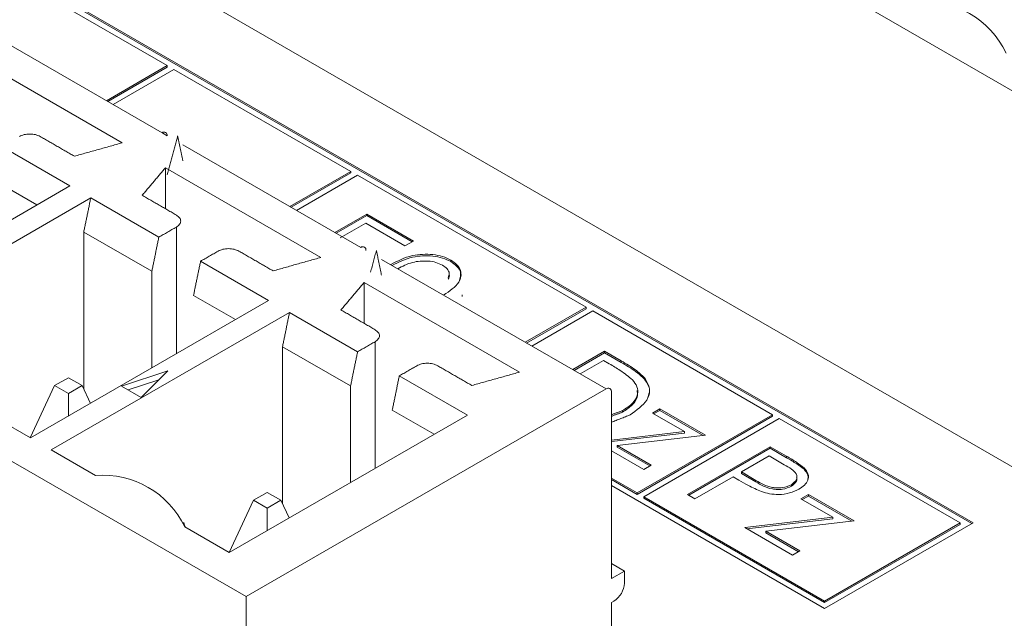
# Model space of a CAD drawing. Header units: inches. Extents: x 0.2 to 16.3, y 0.2 to 11.5.
# Tile 24 of 73: x 2.743 to 3.094, y 1.889 to 2.102. Entities that reach past the tile are written whole.
import ezdxf

# ---------------------------------------------------------------- set-up
doc = ezdxf.new("R2010")
doc.units = ezdxf.units.IN
doc.header["$MEASUREMENT"] = 0

msp = doc.modelspace()

# ---------------------------------------------------------------- linework, layer by layer
at = {"color": 7, "linetype": 'Continuous', "lineweight": 15}
for p, q in [((3.132622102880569, 1.921612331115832), (1.838616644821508, 2.668625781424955)), ((3.116122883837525, 2.065049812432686), (2.524640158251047, 2.406505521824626)), ((3.082534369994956, 1.922558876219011), (2.529011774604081, 2.242100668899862)), ((3.082062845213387, 1.922286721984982), (2.529011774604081, 2.24155630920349)), ((2.823852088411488, 1.896325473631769), (2.23236936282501, 2.237781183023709)), ((2.795752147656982, 2.085393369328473), (2.736228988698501, 2.119755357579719)), ((2.73059198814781, 2.098016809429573), (2.793878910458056, 2.061482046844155)), ((2.7796811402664, 2.0578928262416), (2.724374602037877, 2.089820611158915)), ((2.774105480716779, 2.072897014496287), (2.795752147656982, 2.085393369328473)), ((2.774576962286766, 2.072624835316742), (2.795752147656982, 2.084849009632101)), ((2.795752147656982, 2.084849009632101), (2.795752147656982, 2.085393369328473)), ((2.798109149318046, 2.084032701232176), (2.776462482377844, 2.071536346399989)), ((2.861051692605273, 2.047696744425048), (2.798109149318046, 2.084032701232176)), ((2.794187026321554, 2.061303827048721), (2.795734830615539, 2.06041029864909)), ((2.761102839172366, 2.042560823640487), (2.736883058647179, 2.056542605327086)), ((2.801302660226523, 2.057196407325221), (2.8645896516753, 2.02066160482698)), ((2.850391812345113, 2.017072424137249), (2.79508527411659, 2.049000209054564)), ((2.79508527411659, 2.034429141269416), (2.79508527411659, 2.049000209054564)), ((2.83940502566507, 2.03520038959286), (2.861051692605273, 2.047696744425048)), ((2.839876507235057, 2.034928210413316), (2.861051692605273, 2.047152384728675)), ((2.863408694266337, 2.04633607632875), (2.841762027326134, 2.033839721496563)), ((2.861051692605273, 2.047152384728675), (2.861051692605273, 2.047696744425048)), ((2.944748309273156, 1.999379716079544), (2.863408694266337, 2.04633607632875)), ((2.676325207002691, 1.993619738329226), (2.761102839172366, 2.042560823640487)), ((2.734396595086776, 2.044391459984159), (2.749335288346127, 2.03576753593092)), ((2.768526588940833, 2.038275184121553), (2.683748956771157, 1.989334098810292)), ((2.792746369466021, 2.024293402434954), (2.768526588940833, 2.038275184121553)), ((2.855391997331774, 2.025971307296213), (2.866725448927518, 2.032513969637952)), ((2.855863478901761, 2.025699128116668), (2.866725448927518, 2.031969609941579)), ((2.866725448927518, 2.032513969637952), (2.883345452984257, 2.022919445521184)), ((2.866725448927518, 2.031969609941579), (2.866725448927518, 2.032513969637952)), ((2.866725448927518, 2.031969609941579), (2.882873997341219, 2.022647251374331)), ((2.866347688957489, 2.029243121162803), (2.857282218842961, 2.024009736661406)), ((2.880323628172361, 2.021174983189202), (2.866347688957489, 2.029243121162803)), ((2.76604012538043, 2.026124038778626), (2.76604012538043, 1.970190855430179)), ((2.790259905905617, 2.012142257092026), (2.76604012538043, 2.026124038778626)), ((2.798982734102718, 2.027893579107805), (2.798982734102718, 1.982787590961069)), ((2.883345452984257, 2.022919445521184), (2.880323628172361, 2.021174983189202)), ((2.83181358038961, 2.001740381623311), (2.807593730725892, 2.015722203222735)), ((2.872013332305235, 2.01637600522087), (2.951910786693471, 1.970252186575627)), ((2.89659548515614, 2.015598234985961), (2.89659548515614, 2.016142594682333)), ((2.790259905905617, 2.012142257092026), (2.790259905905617, 1.977752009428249)), ((2.921102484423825, 1.976252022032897), (2.865795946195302, 2.008179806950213)), ((2.865795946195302, 1.993608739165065), (2.865795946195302, 2.008179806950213)), ((2.747035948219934, 1.95279929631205), (2.83181358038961, 2.001740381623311)), ((2.805107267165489, 2.003571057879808), (2.820045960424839, 1.994947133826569)), ((2.900720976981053, 2.003185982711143), (2.900720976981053, 2.003730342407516)), ((2.839237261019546, 1.997454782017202), (2.75445962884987, 1.948513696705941)), ((2.863457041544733, 1.983473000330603), (2.839237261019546, 1.997454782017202)), ((2.923101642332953, 1.986883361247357), (2.944748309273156, 1.999379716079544)), ((2.923573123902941, 1.986611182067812), (2.944748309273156, 1.998835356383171)), ((2.947105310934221, 1.998019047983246), (2.925458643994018, 1.985522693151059)), ((2.944748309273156, 1.998835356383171), (2.944748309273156, 1.999379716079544)), ((3.011111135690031, 1.961069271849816), (2.947105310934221, 1.998019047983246)), ((2.869693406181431, 1.987073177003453), (2.869693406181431, 1.941967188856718)), ((2.836750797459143, 1.985303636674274), (2.836750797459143, 1.929370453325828)), ((2.86097057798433, 1.971321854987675), (2.836750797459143, 1.985303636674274)), ((2.940003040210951, 1.97712639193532), (2.951336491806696, 1.98366905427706)), ((2.940474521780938, 1.976854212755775), (2.951336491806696, 1.983124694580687)), ((2.951336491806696, 1.98366905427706), (2.95728572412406, 1.980234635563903)), ((2.951336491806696, 1.983124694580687), (2.951336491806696, 1.98366905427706)), ((2.951336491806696, 1.983124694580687), (2.95728572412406, 1.97969027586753)), ((2.950958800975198, 1.980398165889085), (2.942647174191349, 1.975599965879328)), ((2.953030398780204, 1.979202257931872), (2.950958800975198, 1.980398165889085)), ((2.95728572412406, 1.97969027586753), (2.95728572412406, 1.980234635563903)), ((2.795920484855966, 1.976734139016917), (2.779447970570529, 1.971243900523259)), ((2.786410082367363, 1.967224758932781), (2.795920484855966, 1.976734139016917)), ((2.760565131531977, 1.974256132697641), (2.755663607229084, 1.971426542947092)), ((2.765466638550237, 1.971426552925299), (2.760565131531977, 1.974256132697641)), ((2.79270540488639, 1.973519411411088), (2.781801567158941, 1.969885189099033)), ((2.902524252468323, 1.96091997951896), (2.878304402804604, 1.974901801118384)), ((2.965572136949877, 1.973680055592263), (2.965572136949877, 1.974224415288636)), ((2.755663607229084, 1.971426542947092), (2.747022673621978, 1.952806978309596)), ((2.755663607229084, 1.971426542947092), (2.760565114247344, 1.96859696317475)), ((2.760565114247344, 1.96859696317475), (2.765466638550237, 1.971426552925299)), ((2.768390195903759, 1.965126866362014), (2.765466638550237, 1.971426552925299)), ((2.779447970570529, 1.971243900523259), (2.786410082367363, 1.967224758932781)), ((2.823852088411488, 1.896325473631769), (2.951910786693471, 1.970252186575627)), ((2.86097057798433, 1.971321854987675), (2.86097057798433, 1.936931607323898)), ((2.953766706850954, 1.969180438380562), (2.953766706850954, 1.902742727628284)), ((2.760565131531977, 1.960609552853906), (2.760565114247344, 1.96859696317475)), ((2.731245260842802, 1.961915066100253), (2.747035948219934, 1.95279929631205)), ((2.875817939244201, 1.962750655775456), (2.890756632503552, 1.954126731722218)), ((2.95776967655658, 1.961979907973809), (2.95776967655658, 1.962524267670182)), ((2.968334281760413, 1.961645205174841), (2.970978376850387, 1.963171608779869)), ((2.968805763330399, 1.961373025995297), (2.970978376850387, 1.962627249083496)), ((2.970978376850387, 1.963171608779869), (2.987220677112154, 1.953795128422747)), ((2.970978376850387, 1.962627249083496), (2.970978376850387, 1.963171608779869)), ((2.970978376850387, 1.962627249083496), (2.986436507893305, 1.953703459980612)), ((2.817746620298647, 1.911978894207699), (2.902524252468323, 1.96091997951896)), ((2.962922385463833, 1.933250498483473), (3.011111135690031, 1.961069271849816)), ((2.962922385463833, 1.9327061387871), (3.011111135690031, 1.960524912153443)), ((3.013468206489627, 1.959708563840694), (2.965279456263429, 1.931889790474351)), ((2.979731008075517, 1.95506601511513), (2.968334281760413, 1.961645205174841)), ((3.011111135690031, 1.960524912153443), (3.011111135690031, 1.961069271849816)), ((3.077820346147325, 1.922558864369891), (3.013468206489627, 1.959708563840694)), ((2.953766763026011, 1.952033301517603), (2.979731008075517, 1.95506601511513)), ((2.979731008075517, 1.954521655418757), (2.979731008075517, 1.95506601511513)), ((2.953766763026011, 1.95148894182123), (2.979731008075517, 1.954521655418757)), ((2.987220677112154, 1.953795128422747), (2.95581024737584, 1.950122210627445)), ((2.75445962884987, 1.948513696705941), (2.770250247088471, 1.939397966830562)), ((2.965312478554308, 1.941583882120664), (2.953766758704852, 1.948249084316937)), ((2.95581024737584, 1.950122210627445), (2.967956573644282, 1.943110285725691)), ((2.95581024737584, 1.949577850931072), (2.95581024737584, 1.950122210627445)), ((2.95581024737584, 1.949577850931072), (2.967485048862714, 1.942838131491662)), ((2.9807993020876, 1.932643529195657), (3.010262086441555, 1.949652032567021)), ((2.981270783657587, 1.932371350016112), (3.010262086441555, 1.949107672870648)), ((3.010262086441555, 1.949652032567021), (3.01604013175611, 1.946316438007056)), ((3.010262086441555, 1.949107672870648), (3.010262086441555, 1.949652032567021)), ((3.010262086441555, 1.949107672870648), (3.01604013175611, 1.945772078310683)), ((3.009884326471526, 1.946381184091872), (3.000063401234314, 1.940711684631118)), ((3.015272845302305, 1.943270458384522), (3.009884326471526, 1.946381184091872)), ((3.01604013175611, 1.945772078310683), (3.01604013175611, 1.946316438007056)), ((2.967956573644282, 1.943110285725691), (2.965312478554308, 1.941583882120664)), ((3.022308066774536, 1.94164260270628), (3.022308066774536, 1.942186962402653)), ((2.953766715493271, 1.93853595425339), (2.962922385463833, 1.933250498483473)), ((2.953766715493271, 1.937991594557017), (2.962922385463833, 1.9327061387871)), ((2.997041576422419, 1.938967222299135), (2.983443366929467, 1.93111714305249)), ((2.999148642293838, 1.937750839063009), (2.997041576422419, 1.938967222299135)), ((3.000063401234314, 1.940711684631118), (3.005156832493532, 1.93769634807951)), ((3.000063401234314, 1.940167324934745), (3.000063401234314, 1.940711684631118)), ((3.000063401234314, 1.940167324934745), (3.005156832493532, 1.937151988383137)), ((3.005156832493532, 1.937151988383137), (3.005156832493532, 1.93769634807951)), ((2.953766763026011, 1.935814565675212), (3.029631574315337, 1.892018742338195)), ((3.017834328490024, 1.935598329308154), (3.017834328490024, 1.936142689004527)), ((2.826374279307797, 1.930606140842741), (2.817733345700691, 1.911986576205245)), ((2.83127580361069, 1.93343573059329), (2.826374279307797, 1.930606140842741)), ((2.826374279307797, 1.930606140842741), (2.831275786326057, 1.927776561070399)), ((2.831275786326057, 1.927776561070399), (2.836177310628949, 1.930606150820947)), ((2.836177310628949, 1.930606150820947), (2.83127580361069, 1.93343573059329)), ((2.839100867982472, 1.924306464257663), (2.836177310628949, 1.930606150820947)), ((2.962922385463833, 1.9327061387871), (2.962922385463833, 1.933250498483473)), ((2.965279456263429, 1.931889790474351), (3.029631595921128, 1.894740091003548)), ((2.965279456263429, 1.931345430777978), (2.965279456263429, 1.931889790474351)), ((2.965279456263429, 1.931345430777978), (3.029631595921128, 1.894195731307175)), ((2.983443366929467, 1.93111714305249), (2.9807993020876, 1.932643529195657)), ((3.021216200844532, 1.931117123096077), (3.023860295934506, 1.932643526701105)), ((3.032612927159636, 1.924537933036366), (3.021216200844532, 1.931117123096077)), ((3.021687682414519, 1.930844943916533), (3.023860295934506, 1.932099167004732)), ((3.023860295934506, 1.932643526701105), (3.040102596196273, 1.923267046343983)), ((3.023860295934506, 1.932099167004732), (3.023860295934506, 1.932643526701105)), ((3.023860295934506, 1.932099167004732), (3.039318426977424, 1.923175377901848)), ((2.83127580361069, 1.919789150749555), (2.831275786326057, 1.927776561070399)), ((3.001196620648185, 1.920868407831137), (3.032612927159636, 1.924537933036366)), ((3.001980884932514, 1.920415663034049), (3.032612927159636, 1.923993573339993)), ((3.032612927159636, 1.923993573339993), (3.032612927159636, 1.924537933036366)), ((2.801955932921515, 1.921094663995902), (2.817746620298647, 1.911978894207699)), ((3.018194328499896, 1.911055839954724), (3.001196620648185, 1.920868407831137)), ((3.040102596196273, 1.923267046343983), (3.008692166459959, 1.919594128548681)), ((3.029631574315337, 1.892018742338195), (3.082534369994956, 1.922558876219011)), ((3.029631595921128, 1.894740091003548), (3.077820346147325, 1.922558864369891)), ((3.029631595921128, 1.894195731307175), (3.077820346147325, 1.922014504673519)), ((3.077820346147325, 1.922014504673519), (3.077820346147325, 1.922558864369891)), ((3.008692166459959, 1.919594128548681), (3.020838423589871, 1.912582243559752)), ((3.008692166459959, 1.919049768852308), (3.008692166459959, 1.919594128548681)), ((3.008692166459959, 1.919049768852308), (3.020366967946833, 1.912310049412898)), ((3.020838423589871, 1.912582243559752), (3.018194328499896, 1.911055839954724)), ((2.958406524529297, 1.905421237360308), (2.953766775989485, 1.908099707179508)), ((2.953766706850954, 1.902742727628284), (2.958406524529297, 1.905421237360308)), ((2.958406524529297, 1.905421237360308), (2.958406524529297, 1.901134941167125)), ((2.823852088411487, 1.762412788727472), (2.823852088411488, 1.896325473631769)), ((2.954694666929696, 1.894705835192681), (2.953766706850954, 1.894170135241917)), ((2.953766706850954, 1.894170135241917), (2.953766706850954, 1.81836138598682)), ((3.029631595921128, 1.894195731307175), (3.029631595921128, 1.894740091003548))]:
    msp.add_line(p, q, dxfattribs=at)
for centre, radius, start, end in [((3.065184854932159, 2.076124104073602), 0.03210889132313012, 25.24654996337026, 94.75882656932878), ((2.794603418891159, 2.060593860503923), 0.0011462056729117, 350.7845482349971, 129.204700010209), ((2.865314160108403, 2.019773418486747), 0.001146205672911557, 350.784548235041, 129.2047000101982), ((2.952635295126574, 1.969364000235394), 0.001146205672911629, 350.7845482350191, 129.204700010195), ((2.772914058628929, 1.907399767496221), 0.03210888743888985, 25.24654515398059, 94.75883137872), ((2.950347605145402, 1.901501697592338), 0.008067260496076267, 302.6055433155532, 357.3943024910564)]:
    msp.add_arc(centre, radius, start, end, dxfattribs=at)
for points, knots in [([(2.750543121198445, 2.060142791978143), (2.75000093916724, 2.060391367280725), (2.748916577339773, 2.060888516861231), (2.746831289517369, 2.06110125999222), (2.744746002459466, 2.060888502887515), (2.743661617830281, 2.06039135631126), (2.743119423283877, 2.060142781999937)], [0, 0, 0, 0, 0.2499990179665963, 0.4999970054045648, 0.7499974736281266, 1, 1, 1, 1]), ([(2.798982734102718, 2.027893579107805), (2.799413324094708, 2.028206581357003), (2.800274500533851, 2.028832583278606), (2.800643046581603, 2.030036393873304), (2.800274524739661, 2.03124020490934), (2.799413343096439, 2.031866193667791), (2.798982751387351, 2.032179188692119)], [0, 0, 0, 0, 0.2500025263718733, 0.5000029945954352, 0.7500009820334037, 1, 1, 1, 1]), ([(2.821253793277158, 2.019322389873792), (2.820711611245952, 2.019570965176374), (2.819627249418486, 2.020068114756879), (2.817541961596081, 2.020280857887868), (2.815456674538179, 2.020068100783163), (2.814372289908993, 2.019570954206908), (2.81383009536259, 2.019322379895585)], [0, 0, 0, 0, 0.2499990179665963, 0.4999970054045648, 0.7499974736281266, 1, 1, 1, 1]), ([(2.875233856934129, 2.014516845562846), (2.877656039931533, 2.015798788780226), (2.880998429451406, 2.017567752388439), (2.886601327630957, 2.01826954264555), (2.890264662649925, 2.018189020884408), (2.893802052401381, 2.01751225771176), (2.895664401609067, 2.01659911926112), (2.89659548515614, 2.016142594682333)], [0, 0, 0, 0, 0.3971682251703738, 0.5480555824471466, 0.6987229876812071, 0.849376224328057, 1, 1, 1, 1]), ([(2.875785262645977, 2.014198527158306), (2.878039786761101, 2.015386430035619), (2.881215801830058, 2.017059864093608), (2.886602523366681, 2.017723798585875), (2.890264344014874, 2.017645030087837), (2.89380213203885, 2.01696780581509), (2.89566442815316, 2.016054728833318), (2.89659548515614, 2.015598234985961)], [0, 0, 0, 0, 0.3797985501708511, 0.5350334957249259, 0.690042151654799, 0.845036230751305, 1, 1, 1, 1]), ([(2.893662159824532, 2.014347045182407), (2.892919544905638, 2.014697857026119), (2.891433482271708, 2.015399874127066), (2.888603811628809, 2.015838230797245), (2.885733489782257, 2.015818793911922), (2.881725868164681, 2.015187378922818), (2.879400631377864, 2.013923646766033), (2.877783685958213, 2.013044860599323)], [0, 0, 0, 0, 0.1590163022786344, 0.3182109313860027, 0.477182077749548, 0.6364378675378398, 1, 1, 1, 1]), ([(2.89659548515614, 2.016142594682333), (2.897394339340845, 2.015601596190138), (2.898992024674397, 2.014519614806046), (2.900593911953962, 2.01181310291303), (2.900028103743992, 2.007612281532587), (2.896209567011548, 2.005098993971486), (2.894031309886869, 2.003665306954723)], [0, 0, 0, 0, 0.151004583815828, 0.3020048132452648, 0.6018336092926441, 0.9999999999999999, 0.9999999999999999, 0.9999999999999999, 0.9999999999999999]), ([(2.89659548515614, 2.015598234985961), (2.897386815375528, 2.015058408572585), (2.89896945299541, 2.013978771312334), (2.900547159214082, 2.011520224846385), (2.899951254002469, 2.00968802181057), (2.89958547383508, 2.008563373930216)], [0, 0, 0, 0, 0.2785973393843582, 0.557186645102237, 0.9999999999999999, 0.9999999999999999, 0.9999999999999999, 0.9999999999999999]), ([(2.895694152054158, 2.009892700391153), (2.895906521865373, 2.010400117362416), (2.896345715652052, 2.011449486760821), (2.895440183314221, 2.013058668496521), (2.894254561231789, 2.013917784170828), (2.893662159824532, 2.014347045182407)], [0, 0, 0, 0, 0.3190151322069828, 0.6597428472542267, 1, 1, 1, 1]), ([(2.895694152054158, 2.009348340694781), (2.895995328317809, 2.009863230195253), (2.89633157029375, 2.01043806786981), (2.896033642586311, 2.010988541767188), (2.896002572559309, 2.011045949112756)], [0, 0, 0, 0, 0.8957128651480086, 1, 1, 1, 1]), ([(2.869693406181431, 1.987073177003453), (2.870123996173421, 1.987386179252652), (2.870985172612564, 1.988012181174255), (2.871353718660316, 1.989215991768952), (2.870985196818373, 1.990419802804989), (2.870124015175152, 1.99104579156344), (2.869693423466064, 1.991358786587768)], [0, 0, 0, 0, 0.2500025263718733, 0.5000029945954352, 0.7500009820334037, 1, 1, 1, 1]), ([(2.89196446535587, 1.978501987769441), (2.891422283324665, 1.978750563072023), (2.890337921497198, 1.979247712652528), (2.888252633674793, 1.979460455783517), (2.886167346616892, 1.979247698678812), (2.885082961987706, 1.978750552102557), (2.884540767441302, 1.978501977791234)], [0, 0, 0, 0, 0.2499990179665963, 0.4999970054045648, 0.7499974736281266, 1, 1, 1, 1]), ([(2.95728572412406, 1.980234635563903), (2.959054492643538, 1.979211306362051), (2.9622104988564, 1.977385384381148), (2.964545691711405, 1.975189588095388), (2.965572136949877, 1.974224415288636)], [0, 0, 0, 0, 0.5604451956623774, 1, 1, 1, 1]), ([(2.95728572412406, 1.97969027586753), (2.959054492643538, 1.978666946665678), (2.9622104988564, 1.976841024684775), (2.964545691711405, 1.974645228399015), (2.965572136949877, 1.973680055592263)], [0, 0, 0, 0, 0.5604451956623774, 1, 1, 1, 1]), ([(2.96125774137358, 1.973498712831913), (2.95987627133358, 1.974637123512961), (2.957407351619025, 1.9766716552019), (2.954368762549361, 1.978428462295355), (2.953030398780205, 1.979202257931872)], [0, 0, 0, 0, 0.5595443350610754, 1, 1, 1, 1]), ([(2.95776967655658, 1.962524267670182), (2.959053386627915, 1.963375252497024), (2.961618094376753, 1.965075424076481), (2.963260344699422, 1.968134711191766), (2.963138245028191, 1.971070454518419), (2.961884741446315, 1.972689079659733), (2.96125774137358, 1.973498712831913)], [0, 0, 0, 0, 0.280178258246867, 0.5597645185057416, 0.7797950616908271, 1, 1, 1, 1]), ([(2.965572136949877, 1.974224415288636), (2.96634521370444, 1.972939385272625), (2.967891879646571, 1.97036847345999), (2.966569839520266, 1.965396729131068), (2.962743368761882, 1.962662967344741), (2.960407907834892, 1.960994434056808)], [0, 0, 0, 0, 0.2802641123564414, 0.5607139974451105, 1, 1, 1, 1]), ([(2.965572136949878, 1.973680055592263), (2.966433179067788, 1.972386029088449), (2.967836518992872, 1.970277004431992), (2.967020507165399, 1.968095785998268), (2.966705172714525, 1.967252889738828)], [0, 0, 0, 0, 0.6135663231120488, 1, 1, 1, 1]), ([(2.95776967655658, 1.961979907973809), (2.959037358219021, 1.962829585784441), (2.961570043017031, 1.964527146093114), (2.963274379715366, 1.967339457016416), (2.962998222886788, 1.969066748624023), (2.962900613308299, 1.969677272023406)], [0, 0, 0, 0, 0.3931714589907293, 0.7855121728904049, 1, 1, 1, 1]), ([(3.01604013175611, 1.946316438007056), (3.017303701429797, 1.945591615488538), (3.019558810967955, 1.944298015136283), (3.0214684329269, 1.94283168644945), (3.022308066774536, 1.942186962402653)], [0, 0, 0, 0, 0.5603141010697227, 1, 1, 1, 1]), ([(3.01604013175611, 1.945772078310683), (3.017303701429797, 1.945047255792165), (3.019558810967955, 1.94375365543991), (3.0214684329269, 1.942287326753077), (3.022308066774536, 1.94164260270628)], [0, 0, 0, 0, 0.5603141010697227, 1, 1, 1, 1]), ([(3.017834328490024, 1.936142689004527), (3.018546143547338, 1.936707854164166), (3.019617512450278, 1.937558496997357), (3.019860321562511, 1.93895168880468), (3.019271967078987, 1.941014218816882), (3.017049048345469, 1.942268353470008), (3.015272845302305, 1.943270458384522)], [0, 0, 0, 0, 0.2489682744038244, 0.3747277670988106, 0.5003818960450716, 1, 1, 1, 1]), ([(3.022308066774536, 1.942186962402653), (3.022880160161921, 1.941483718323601), (3.024024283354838, 1.940077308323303), (3.023881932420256, 1.937858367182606), (3.022594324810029, 1.935987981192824), (3.021192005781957, 1.935078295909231), (3.020490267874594, 1.9346230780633)], [0, 0, 0, 0, 0.2797059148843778, 0.5593807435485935, 0.7795086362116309, 1, 1, 1, 1]), ([(3.022308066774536, 1.94164260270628), (3.022923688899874, 1.940938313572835), (3.023966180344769, 1.939745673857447), (3.023740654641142, 1.938428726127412), (3.023648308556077, 1.937889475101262)], [0, 0, 0, 0, 0.5905296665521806, 1, 1, 1, 1]), ([(3.007133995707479, 1.933699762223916), (3.005564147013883, 1.93440350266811), (3.002759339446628, 1.935660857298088), (3.000252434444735, 1.937111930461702), (2.999148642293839, 1.937750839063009)], [0, 0, 0, 0, 0.559699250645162, 1, 1, 1, 1]), ([(3.005156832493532, 1.93769634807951), (3.006945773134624, 1.936656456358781), (3.009184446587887, 1.93535513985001), (3.012833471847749, 1.934950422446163), (3.0153205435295, 1.935077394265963), (3.01683086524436, 1.935717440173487), (3.017834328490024, 1.936142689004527)], [0, 0, 0, 0, 0.4997239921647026, 0.6253526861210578, 0.751082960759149, 1, 1, 1, 1]), ([(3.017834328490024, 1.935598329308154), (3.018533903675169, 1.936161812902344), (3.019586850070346, 1.937009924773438), (3.019872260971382, 1.93822777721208), (3.019701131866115, 1.938724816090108), (3.019646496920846, 1.938883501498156)], [0, 0, 0, 0, 0.5740457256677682, 0.8640091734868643, 0.9999999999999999, 0.9999999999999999, 0.9999999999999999, 0.9999999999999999]), ([(3.005156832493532, 1.937151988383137), (3.006945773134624, 1.936112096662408), (3.009184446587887, 1.934810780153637), (3.012833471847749, 1.93440606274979), (3.0153205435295, 1.93453303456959), (3.01683086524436, 1.935173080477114), (3.017834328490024, 1.935598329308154)], [0, 0, 0, 0, 0.4997239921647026, 0.6253526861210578, 0.751082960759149, 1, 1, 1, 1]), ([(3.020490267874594, 1.9346230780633), (3.019448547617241, 1.934102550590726), (3.017368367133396, 1.933063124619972), (3.013527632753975, 1.932550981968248), (3.009995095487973, 1.932828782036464), (3.008088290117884, 1.933409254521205), (3.007133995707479, 1.933699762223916)], [0, 0, 0, 0, 0.2800986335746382, 0.5593207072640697, 0.7794542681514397, 1, 1, 1, 1])]:
    msp.add_open_spline(points, degree=3, knots=knots, dxfattribs=at)
for points in [[(2.762699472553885, 2.053125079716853), (2.750543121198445, 2.060142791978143)], [(2.799446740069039, 2.060410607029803), (2.795716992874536, 2.046490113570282)], [(2.801286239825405, 2.051421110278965), (2.799446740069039, 2.060410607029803)], [(2.7796811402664, 2.0578928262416), (2.762699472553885, 2.053125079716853)], [(2.786826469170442, 2.039196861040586), (2.79508527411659, 2.049000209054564)], [(2.798982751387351, 2.032179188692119), (2.786826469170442, 2.039196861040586)], [(2.768526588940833, 2.038275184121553), (2.76604012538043, 2.026124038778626)], [(2.792746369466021, 2.024293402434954), (2.798982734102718, 2.027893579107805)], [(2.790259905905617, 2.012142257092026), (2.792746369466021, 2.024293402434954)], [(2.81383009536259, 2.019322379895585), (2.807593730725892, 2.015722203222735)], [(2.833410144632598, 2.012304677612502), (2.821253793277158, 2.019322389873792)], [(2.870157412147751, 2.019590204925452), (2.868089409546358, 2.011871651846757)], [(2.871968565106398, 2.010739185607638), (2.870157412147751, 2.019590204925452)], [(2.807593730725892, 2.015722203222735), (2.805107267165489, 2.003571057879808)], [(2.850391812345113, 2.017072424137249), (2.833410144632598, 2.012304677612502)], [(2.857537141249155, 1.998376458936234), (2.865795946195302, 2.008179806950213)], [(2.839237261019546, 1.997454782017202), (2.836750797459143, 1.985303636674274)], [(2.869693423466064, 1.991358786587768), (2.857537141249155, 1.998376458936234)], [(2.863457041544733, 1.983473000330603), (2.869693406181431, 1.987073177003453)], [(2.86097057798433, 1.971321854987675), (2.863457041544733, 1.983473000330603)], [(2.884540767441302, 1.978501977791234), (2.878304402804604, 1.974901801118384)], [(2.904120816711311, 1.97148427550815), (2.89196446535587, 1.978501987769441)], [(2.921102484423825, 1.976252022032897), (2.904120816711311, 1.97148427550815)], [(2.878304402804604, 1.974901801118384), (2.875817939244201, 1.962750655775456)], [(2.953766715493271, 1.961071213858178), (2.95776967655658, 1.962524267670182)], [(2.953766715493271, 1.960526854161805), (2.95776967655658, 1.961979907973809)], [(2.960407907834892, 1.960994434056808), (2.953766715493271, 1.958380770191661)], [(2.802103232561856, 1.921009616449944), (2.801522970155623, 1.922745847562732)]]:
    msp.add_open_spline(points, degree=1, dxfattribs=at)

doc.saveas('drawing.dxf')
